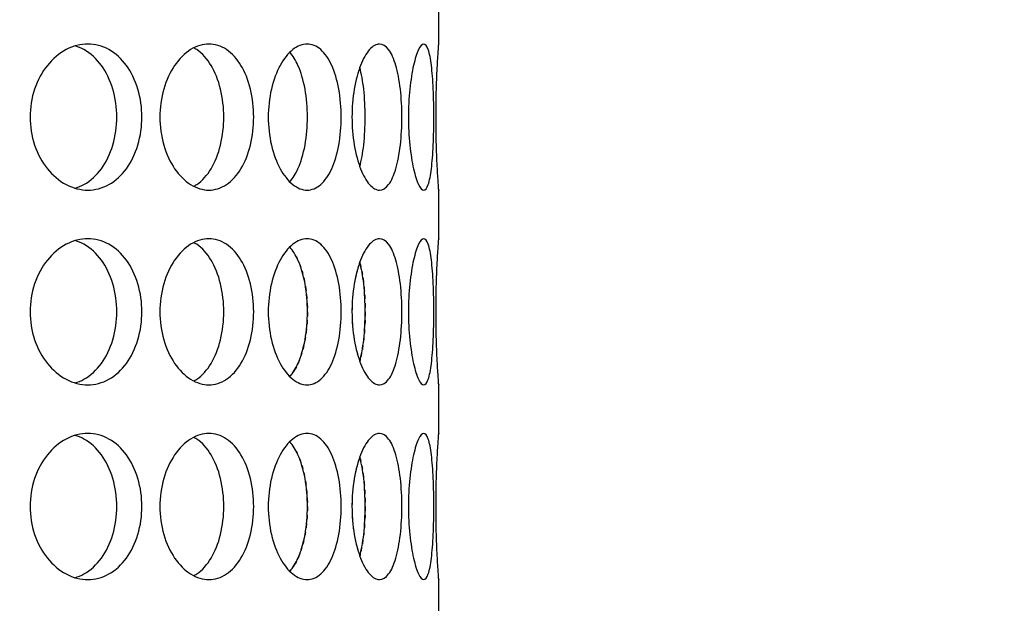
# Model space of a CAD drawing. Header units: millimetres. Extents: x 18 to 610, y -123 to 280.
# Tile 19 of 83: x 151 to 156, y 116 to 119. Entities that reach past the tile are written whole.
import ezdxf

# ---------------------------------------------------------------- set-up
doc = ezdxf.new("R2010")
doc.units = ezdxf.units.MM
doc.linetypes.add('SOLID', pattern=[0])

# ---------------------------------------------------------------- blocks, each defined once
blk = doc.blocks.new('BlockOfViews_9')
at = {"linetype": 'SOLID', "lineweight": 30}
for p, q in [((153.2947, 118.8805, 47.985), (153.2947, 119.1309, 47.9956)), ((153.2947, 117.8805, 47.985), (153.2947, 118.1309, 47.9956)), ((153.2947, 116.8805, 47.985), (153.2947, 117.1309, 47.9956)), ((153.2947, 115.8805, 47.985), (153.2947, 116.1309, 47.9956))]:
    blk.add_line(p, q, dxfattribs=at)
for centre, radius, start, end in [((148.2443, 134.1808, 118.5), 46, 270.00048, 89.99952), ((148.2447, 134.1808, 116), 42.5, 270, 90), ((148.2447, 134.1808, 80.5), 38, 270, 90), ((148.2447, 134.1808, 72.8678), 27.1, 270, 0)]:
    blk.add_arc(centre, radius, start, end, dxfattribs=at)
for points, knots in [([(151.7691, 118.5058, 51.6168), (151.7691, 118.4587, 51.6168), (151.7624, 118.4085, 51.6234), (151.7347, 118.3161, 51.65), (151.7138, 118.274, 51.67), (151.6651, 118.2074, 51.7155), (151.634, 118.1785, 51.744), (151.5649, 118.1403, 51.8054), (151.5269, 118.1308, 51.8383), (151.4547, 118.1308, 51.8988), (151.4158, 118.1403, 51.9305), (151.3433, 118.1785, 51.9879), (151.3098, 118.2074, 52.0136), (151.2566, 118.274, 52.0537), (151.2333, 118.3161, 52.0708), (151.2022, 118.4085, 52.0934), (151.1946, 118.4587, 52.0989), (151.1946, 118.5529, 52.0989), (151.2022, 118.6032, 52.0934), (151.2333, 118.6956, 52.0708), (151.2566, 118.7377, 52.0537), (151.3098, 118.8043, 52.0136), (151.3433, 118.8331, 51.9879), (151.4158, 118.8714, 51.9305), (151.4547, 118.8808, 51.8988), (151.5269, 118.8808, 51.8383), (151.5649, 118.8714, 51.8054), (151.634, 118.8331, 51.744), (151.6651, 118.8043, 51.7155), (151.7138, 118.7377, 51.67), (151.7347, 118.6956, 51.65), (151.7624, 118.6032, 51.6234), (151.7691, 118.5529, 51.6168), (151.7691, 118.5058, 51.6168)], [0, 0, 0, 0, 0.141313, 0.141313, 0.282627, 0.282627, 0.42394, 0.42394, 0.565253, 0.565253, 0.706567, 0.706567, 0.84788, 0.84788, 0.989193, 0.989193, 1.130507, 1.130507, 1.27182, 1.27182, 1.413133, 1.413133, 1.554447, 1.554447, 1.69576, 1.69576, 1.837073, 1.837073, 1.978386, 1.978386, 2.1197, 2.1197, 2.261013, 2.261013, 2.261013, 2.261013]), ([(151.6402, 118.5058, 51.4632), (151.6402, 118.5529, 51.4632), (151.6334, 118.6032, 51.4698), (151.6059, 118.6956, 51.4965), (151.585, 118.7377, 51.5165), (151.5364, 118.8043, 51.5621), (151.5053, 118.8331, 51.5907), (151.4566, 118.8602, 51.6341), (151.4419, 118.8665, 51.6471), (151.4269, 118.8711, 51.6601)], [0, 0, 0, 0, 0.1413181, 0.1413181, 0.2826362, 0.2826362, 0.4239542, 0.4239542, 0.4820884, 0.4820884, 0.4820884, 0.4820884]), ([(152.3436, 118.5058, 50.9499), (152.3436, 118.4587, 50.9499), (152.3381, 118.4085, 50.9575), (152.3155, 118.3161, 50.9886), (152.2984, 118.274, 51.0119), (152.2583, 118.2074, 51.0651), (152.2326, 118.1785, 51.0986), (152.1752, 118.1403, 51.1711), (152.1435, 118.1308, 51.21), (152.083, 118.1308, 51.2822), (152.0501, 118.1403, 51.3202), (151.9887, 118.1785, 51.3893), (151.9602, 118.2074, 51.4204), (151.9147, 118.274, 51.4691), (151.8947, 118.3161, 51.49), (151.8681, 118.4085, 51.5176), (151.8615, 118.4587, 51.5244), (151.8615, 118.5529, 51.5244), (151.8681, 118.6032, 51.5176), (151.8947, 118.6956, 51.49), (151.9147, 118.7377, 51.4691), (151.9602, 118.8043, 51.4204), (151.9887, 118.8331, 51.3893), (152.0501, 118.8714, 51.3202), (152.083, 118.8808, 51.2822), (152.1435, 118.8808, 51.21), (152.1752, 118.8714, 51.1711), (152.2326, 118.8331, 51.0986), (152.2583, 118.8043, 51.0651), (152.2984, 118.7377, 51.0119), (152.3155, 118.6956, 50.9886), (152.3381, 118.6032, 50.9575), (152.3436, 118.5529, 50.9499), (152.3436, 118.5058, 50.9499)], [0, 0, 0, 0, 0.141313, 0.141313, 0.282627, 0.282627, 0.42394, 0.42394, 0.565253, 0.565253, 0.706567, 0.706567, 0.84788, 0.84788, 0.989193, 0.989193, 1.130507, 1.130507, 1.27182, 1.27182, 1.413133, 1.413133, 1.554447, 1.554447, 1.69576, 1.69576, 1.837073, 1.837073, 1.978386, 1.978386, 2.1197, 2.1197, 2.261013, 2.261013, 2.261013, 2.261013]), ([(152.4186, 118.5058, 50.8428), (152.4186, 118.5529, 50.8428), (152.4239, 118.6032, 50.835), (152.4453, 118.6956, 50.8032), (152.4614, 118.7377, 50.7791), (152.4977, 118.8043, 50.7232), (152.5204, 118.8331, 50.6876), (152.5688, 118.8714, 50.6089), (152.5946, 118.8808, 50.5658), (152.6417, 118.8808, 50.4842), (152.6662, 118.8714, 50.4404), (152.7101, 118.8331, 50.359), (152.7296, 118.8043, 50.3216), (152.7598, 118.7377, 50.2622), (152.7726, 118.6956, 50.2363), (152.7895, 118.6032, 50.2018), (152.7936, 118.5529, 50.1933), (152.7936, 118.4587, 50.1933), (152.7895, 118.4085, 50.2018), (152.7726, 118.3161, 50.2363), (152.7598, 118.274, 50.2622), (152.7296, 118.2074, 50.3216), (152.7101, 118.1785, 50.359), (152.6662, 118.1403, 50.4404), (152.6417, 118.1308, 50.4842), (152.5946, 118.1308, 50.5658), (152.5688, 118.1403, 50.6089), (152.5204, 118.1785, 50.6876), (152.4977, 118.2074, 50.7232), (152.4614, 118.274, 50.7791), (152.4453, 118.3161, 50.8032), (152.4239, 118.4085, 50.835), (152.4186, 118.4587, 50.8428), (152.4186, 118.5058, 50.8428)], [0, 0, 0, 0, 0.141313, 0.141313, 0.282627, 0.282627, 0.42394, 0.42394, 0.565253, 0.565253, 0.706567, 0.706567, 0.84788, 0.84788, 0.989193, 0.989193, 1.130507, 1.130507, 1.27182, 1.27182, 1.413133, 1.413133, 1.554447, 1.554447, 1.69576, 1.69576, 1.837073, 1.837073, 1.978386, 1.978386, 2.1197, 2.1197, 2.261013, 2.261013, 2.261013, 2.261013]), ([(152.8488, 118.5058, 50.0748), (152.8488, 118.5529, 50.0748), (152.8527, 118.6032, 50.0662), (152.8683, 118.6956, 50.0312), (152.8799, 118.7377, 50.0047), (152.906, 118.8043, 49.9433), (152.9221, 118.8331, 49.9043), (152.9562, 118.8714, 49.8184), (152.9741, 118.8808, 49.7715), (153.0063, 118.8808, 49.683), (153.0228, 118.8714, 49.6355), (153.0519, 118.8331, 49.5478), (153.0646, 118.8043, 49.5075), (153.084, 118.7377, 49.4438), (153.0922, 118.6956, 49.416), (153.1028, 118.6032, 49.3792), (153.1053, 118.5529, 49.3701), (153.1053, 118.4587, 49.3701), (153.1028, 118.4085, 49.3792), (153.0922, 118.3161, 49.416), (153.084, 118.274, 49.4438), (153.0646, 118.2074, 49.5075), (153.0519, 118.1785, 49.5478), (153.0228, 118.1403, 49.6355), (153.0063, 118.1308, 49.683), (152.9741, 118.1308, 49.7715), (152.9562, 118.1403, 49.8184), (152.9221, 118.1785, 49.9043), (152.906, 118.2074, 49.9433), (152.8799, 118.274, 50.0047), (152.8683, 118.3161, 50.0312), (152.8527, 118.4085, 50.0662), (152.8488, 118.4587, 50.0748), (152.8488, 118.5058, 50.0748)], [0, 0, 0, 0, 0.141313, 0.141313, 0.282627, 0.282627, 0.42394, 0.42394, 0.565253, 0.565253, 0.706567, 0.706567, 0.84788, 0.84788, 0.989193, 0.989193, 1.130507, 1.130507, 1.27182, 1.27182, 1.413133, 1.413133, 1.554447, 1.554447, 1.69576, 1.69576, 1.837073, 1.837073, 1.978386, 1.978386, 2.1197, 2.1197, 2.261013, 2.261013, 2.261013, 2.261013]), ([(153.2694, 118.5058, 48.5052), (153.2694, 118.4587, 48.5052), (153.2685, 118.4085, 48.5146), (153.2644, 118.3161, 48.5528), (153.2612, 118.274, 48.5815), (153.2531, 118.2074, 48.6477), (153.2476, 118.1785, 48.6895), (153.2342, 118.1403, 48.781), (153.2262, 118.1308, 48.8305), (153.2098, 118.1308, 48.9233), (153.2004, 118.1403, 48.9727), (153.1817, 118.1785, 49.0632), (153.1726, 118.2074, 49.1044), (153.1576, 118.274, 49.1693), (153.1507, 118.3161, 49.1974), (153.1415, 118.4085, 49.2347), (153.1391, 118.4587, 49.2438), (153.1391, 118.5529, 49.2438), (153.1415, 118.6032, 49.2347), (153.1507, 118.6956, 49.1974), (153.1576, 118.7377, 49.1693), (153.1726, 118.8043, 49.1044), (153.1817, 118.8331, 49.0632), (153.2004, 118.8714, 48.9727), (153.2098, 118.8808, 48.9233), (153.2262, 118.8808, 48.8305), (153.2342, 118.8714, 48.781), (153.2476, 118.8331, 48.6895), (153.2531, 118.8043, 48.6477), (153.2612, 118.7377, 48.5815), (153.2644, 118.6956, 48.5528), (153.2685, 118.6032, 48.5146), (153.2694, 118.5529, 48.5052), (153.2694, 118.5058, 48.5052)], [0, 0, 0, 0, 0.141313, 0.141313, 0.282627, 0.282627, 0.42394, 0.42394, 0.565253, 0.565253, 0.706567, 0.706567, 0.84788, 0.84788, 0.989193, 0.989193, 1.130507, 1.130507, 1.27182, 1.27182, 1.413133, 1.413133, 1.554447, 1.554447, 1.69576, 1.69576, 1.837073, 1.837073, 1.978386, 1.978386, 2.1197, 2.1197, 2.261013, 2.261013, 2.261013, 2.261013]), ([(153.2946, 118.1323, 47.9665), (153.2947, 118.1313, 47.9778), (153.2947, 118.1308, 47.989), (153.2947, 118.1308, 48.0471), (153.294, 118.1403, 48.0973), (153.2914, 118.1785, 48.1897), (153.2895, 118.2074, 48.2319), (153.286, 118.274, 48.2985), (153.2841, 118.3161, 48.3273), (153.2815, 118.4085, 48.3656), (153.2808, 118.4587, 48.375), (153.2808, 118.5529, 48.375), (153.2815, 118.6032, 48.3656), (153.2841, 118.6956, 48.3273), (153.286, 118.7377, 48.2985), (153.2895, 118.8043, 48.2319), (153.2914, 118.8331, 48.1897), (153.294, 118.8714, 48.0973), (153.2947, 118.8808, 48.0471), (153.2947, 118.8808, 47.9895), (153.2947, 118.8804, 47.9787), (153.2946, 118.8795, 47.9679)], [0.532153, 0.532153, 0.532153, 0.532153, 0.565253, 0.565253, 0.706567, 0.706567, 0.84788, 0.84788, 0.989193, 0.989193, 1.130507, 1.130507, 1.27182, 1.27182, 1.413133, 1.413133, 1.554447, 1.554447, 1.69576, 1.69576, 1.727433, 1.727433, 1.727433, 1.727433]), ([(152.19, 118.5058, 50.8209), (152.19, 118.5529, 50.8209), (152.1845, 118.6032, 50.8286), (152.162, 118.6956, 50.8597), (152.1449, 118.7377, 50.8831), (152.1049, 118.8043, 50.9364), (152.0793, 118.8331, 50.9699), (152.0459, 118.8555, 51.0123), (152.041, 118.8584, 51.0184), (152.0361, 118.8611, 51.0246)], [0, 0, 0, 0, 0.1413181, 0.1413181, 0.2826362, 0.2826362, 0.4239542, 0.4239542, 0.4475241, 0.4475241, 0.4475241, 0.4475241]), ([(152.5291, 118.1735, 50.273), (152.5452, 118.1915, 50.2426), (152.5595, 118.2148, 50.2149), (152.5863, 118.274, 50.162), (152.599, 118.3161, 50.136), (152.6158, 118.4085, 50.1015), (152.6199, 118.4587, 50.093), (152.6199, 118.5529, 50.093), (152.6158, 118.6032, 50.1015), (152.599, 118.6956, 50.136), (152.5863, 118.7377, 50.162), (152.5594, 118.7971, 50.2151), (152.545, 118.8206, 50.2431), (152.5287, 118.8386, 50.2737)], [0.7380762, 0.7380762, 0.7380762, 0.7380762, 0.847908, 0.847908, 0.9892261, 0.9892261, 1.1305443, 1.1305443, 1.2718624, 1.2718624, 1.4131805, 1.4131805, 1.5239521, 1.5239521, 1.5239521, 1.5239521]), ([(152.8891, 118.2515, 49.3972), (152.8975, 118.2828, 49.3695), (152.9044, 118.321, 49.3455), (152.9143, 118.4085, 49.3106), (152.9168, 118.4587, 49.3015), (152.9168, 118.5529, 49.3015), (152.9143, 118.6032, 49.3106), (152.9044, 118.6907, 49.3455), (152.8974, 118.7289, 49.3695), (152.8891, 118.7603, 49.3973)], [0.8627828, 0.8627828, 0.8627828, 0.8627828, 0.9892261, 0.9892261, 1.1305443, 1.1305443, 1.2718624, 1.2718624, 1.3983643, 1.3983643, 1.3983643, 1.3983643]), ([(151.4252, 118.1401, 51.6616), (151.4407, 118.1447, 51.6481), (151.4561, 118.1512, 51.6346), (151.5053, 118.1785, 51.5907), (151.5364, 118.2074, 51.5621), (151.585, 118.274, 51.5165), (151.6059, 118.3161, 51.4965), (151.6334, 118.4085, 51.4698), (151.6402, 118.4587, 51.4632), (151.6402, 118.5058, 51.4632)], [1.77681, 1.77681, 1.77681, 1.77681, 1.8371343, 1.8371343, 1.9784523, 1.9784523, 2.1197704, 2.1197704, 2.2610885, 2.2610885, 2.2610885, 2.2610885]), ([(152.0355, 118.1503, 51.0253), (152.0406, 118.153, 51.0189), (152.0457, 118.1561, 51.0125), (152.0793, 118.1785, 50.9699), (152.1049, 118.2074, 50.9364), (152.1449, 118.274, 50.8831), (152.162, 118.3161, 50.8597), (152.1845, 118.4085, 50.8286), (152.19, 118.4587, 50.8209), (152.19, 118.5058, 50.8209)], [1.8125878, 1.8125878, 1.8125878, 1.8125878, 1.8371343, 1.8371343, 1.9784523, 1.9784523, 2.1197704, 2.1197704, 2.2610885, 2.2610885, 2.2610885, 2.2610885]), ([(151.7691, 117.5058, 51.6168), (151.7691, 117.4587, 51.6168), (151.7624, 117.4085, 51.6234), (151.7347, 117.3161, 51.65), (151.7138, 117.274, 51.67), (151.6651, 117.2074, 51.7155), (151.634, 117.1785, 51.744), (151.5649, 117.1403, 51.8054), (151.5269, 117.1308, 51.8383), (151.4547, 117.1308, 51.8988), (151.4158, 117.1403, 51.9305), (151.3433, 117.1785, 51.9879), (151.3098, 117.2074, 52.0136), (151.2566, 117.274, 52.0537), (151.2333, 117.3161, 52.0708), (151.2022, 117.4085, 52.0934), (151.1946, 117.4587, 52.0989), (151.1946, 117.5529, 52.0989), (151.2022, 117.6032, 52.0934), (151.2333, 117.6956, 52.0708), (151.2566, 117.7377, 52.0537), (151.3098, 117.8043, 52.0136), (151.3433, 117.8331, 51.9879), (151.4158, 117.8714, 51.9305), (151.4547, 117.8808, 51.8988), (151.5269, 117.8808, 51.8383), (151.5649, 117.8714, 51.8054), (151.634, 117.8331, 51.744), (151.6651, 117.8043, 51.7155), (151.7138, 117.7377, 51.67), (151.7347, 117.6956, 51.65), (151.7624, 117.6032, 51.6234), (151.7691, 117.5529, 51.6168), (151.7691, 117.5058, 51.6168)], [0, 0, 0, 0, 0.141313, 0.141313, 0.282627, 0.282627, 0.42394, 0.42394, 0.565253, 0.565253, 0.706567, 0.706567, 0.84788, 0.84788, 0.989193, 0.989193, 1.130507, 1.130507, 1.27182, 1.27182, 1.413133, 1.413133, 1.554447, 1.554447, 1.69576, 1.69576, 1.837073, 1.837073, 1.978386, 1.978386, 2.1197, 2.1197, 2.261013, 2.261013, 2.261013, 2.261013]), ([(151.6402, 117.5058, 51.4632), (151.6402, 117.5529, 51.4632), (151.6334, 117.6032, 51.4698), (151.6059, 117.6956, 51.4965), (151.585, 117.7377, 51.5165), (151.5364, 117.8043, 51.5621), (151.5053, 117.8331, 51.5907), (151.4566, 117.8602, 51.6341), (151.4419, 117.8665, 51.6471), (151.4269, 117.8711, 51.6601)], [0, 0, 0, 0, 0.1413181, 0.1413181, 0.2826362, 0.2826362, 0.4239542, 0.4239542, 0.4820884, 0.4820884, 0.4820884, 0.4820884]), ([(152.3436, 117.5058, 50.9499), (152.3436, 117.4587, 50.9499), (152.3381, 117.4085, 50.9575), (152.3155, 117.3161, 50.9886), (152.2984, 117.274, 51.0119), (152.2583, 117.2074, 51.0651), (152.2326, 117.1785, 51.0986), (152.1752, 117.1403, 51.1711), (152.1435, 117.1308, 51.21), (152.083, 117.1308, 51.2822), (152.0501, 117.1403, 51.3202), (151.9887, 117.1785, 51.3893), (151.9602, 117.2074, 51.4204), (151.9147, 117.274, 51.4691), (151.8947, 117.3161, 51.49), (151.8681, 117.4085, 51.5176), (151.8615, 117.4587, 51.5244), (151.8615, 117.5529, 51.5244), (151.8681, 117.6032, 51.5176), (151.8947, 117.6956, 51.49), (151.9147, 117.7377, 51.4691), (151.9602, 117.8043, 51.4204), (151.9887, 117.8331, 51.3893), (152.0501, 117.8714, 51.3202), (152.083, 117.8808, 51.2822), (152.1435, 117.8808, 51.21), (152.1752, 117.8714, 51.1711), (152.2326, 117.8331, 51.0986), (152.2583, 117.8043, 51.0651), (152.2984, 117.7377, 51.0119), (152.3155, 117.6956, 50.9886), (152.3381, 117.6032, 50.9575), (152.3436, 117.5529, 50.9499), (152.3436, 117.5058, 50.9499)], [0, 0, 0, 0, 0.141313, 0.141313, 0.282627, 0.282627, 0.42394, 0.42394, 0.565253, 0.565253, 0.706567, 0.706567, 0.84788, 0.84788, 0.989193, 0.989193, 1.130507, 1.130507, 1.27182, 1.27182, 1.413133, 1.413133, 1.554447, 1.554447, 1.69576, 1.69576, 1.837073, 1.837073, 1.978386, 1.978386, 2.1197, 2.1197, 2.261013, 2.261013, 2.261013, 2.261013]), ([(152.19, 117.5058, 50.8209), (152.19, 117.5529, 50.8209), (152.1845, 117.6032, 50.8286), (152.162, 117.6956, 50.8597), (152.1449, 117.7377, 50.8831), (152.1049, 117.8043, 50.9364), (152.0793, 117.8331, 50.9699), (152.0459, 117.8555, 51.0123), (152.041, 117.8584, 51.0184), (152.0361, 117.8611, 51.0246)], [0, 0, 0, 0, 0.1413181, 0.1413181, 0.2826362, 0.2826362, 0.4239542, 0.4239542, 0.4475241, 0.4475241, 0.4475241, 0.4475241]), ([(152.4186, 117.5058, 50.8428), (152.4186, 117.5529, 50.8428), (152.4239, 117.6032, 50.835), (152.4453, 117.6956, 50.8032), (152.4614, 117.7377, 50.7791), (152.4977, 117.8043, 50.7232), (152.5204, 117.8331, 50.6876), (152.5688, 117.8714, 50.6089), (152.5946, 117.8808, 50.5658), (152.6417, 117.8808, 50.4842), (152.6662, 117.8714, 50.4404), (152.7101, 117.8331, 50.359), (152.7296, 117.8043, 50.3216), (152.7598, 117.7377, 50.2622), (152.7726, 117.6956, 50.2363), (152.7895, 117.6032, 50.2018), (152.7936, 117.5529, 50.1933), (152.7936, 117.4587, 50.1933), (152.7895, 117.4085, 50.2018), (152.7726, 117.3161, 50.2363), (152.7598, 117.274, 50.2622), (152.7296, 117.2074, 50.3216), (152.7101, 117.1785, 50.359), (152.6662, 117.1403, 50.4404), (152.6417, 117.1308, 50.4842), (152.5946, 117.1308, 50.5658), (152.5688, 117.1403, 50.6089), (152.5204, 117.1785, 50.6876), (152.4977, 117.2074, 50.7232), (152.4614, 117.274, 50.7791), (152.4453, 117.3161, 50.8032), (152.4239, 117.4085, 50.835), (152.4186, 117.4587, 50.8428), (152.4186, 117.5058, 50.8428)], [0, 0, 0, 0, 0.141313, 0.141313, 0.282627, 0.282627, 0.42394, 0.42394, 0.565253, 0.565253, 0.706567, 0.706567, 0.84788, 0.84788, 0.989193, 0.989193, 1.130507, 1.130507, 1.27182, 1.27182, 1.413133, 1.413133, 1.554447, 1.554447, 1.69576, 1.69576, 1.837073, 1.837073, 1.978386, 1.978386, 2.1197, 2.1197, 2.261013, 2.261013, 2.261013, 2.261013]), ([(152.8488, 117.5058, 50.0748), (152.8488, 117.5529, 50.0748), (152.8527, 117.6032, 50.0662), (152.8683, 117.6956, 50.0312), (152.8799, 117.7377, 50.0047), (152.906, 117.8043, 49.9433), (152.9221, 117.8331, 49.9043), (152.9562, 117.8714, 49.8184), (152.9741, 117.8808, 49.7715), (153.0063, 117.8808, 49.683), (153.0228, 117.8714, 49.6355), (153.0519, 117.8331, 49.5478), (153.0646, 117.8043, 49.5075), (153.084, 117.7377, 49.4438), (153.0922, 117.6956, 49.416), (153.1028, 117.6032, 49.3792), (153.1053, 117.5529, 49.3701), (153.1053, 117.4587, 49.3701), (153.1028, 117.4085, 49.3792), (153.0922, 117.3161, 49.416), (153.084, 117.274, 49.4438), (153.0646, 117.2074, 49.5075), (153.0519, 117.1785, 49.5478), (153.0228, 117.1403, 49.6355), (153.0063, 117.1308, 49.683), (152.9741, 117.1308, 49.7715), (152.9562, 117.1403, 49.8184), (152.9221, 117.1785, 49.9043), (152.906, 117.2074, 49.9433), (152.8799, 117.274, 50.0047), (152.8683, 117.3161, 50.0312), (152.8527, 117.4085, 50.0662), (152.8488, 117.4587, 50.0748), (152.8488, 117.5058, 50.0748)], [0, 0, 0, 0, 0.141313, 0.141313, 0.282627, 0.282627, 0.42394, 0.42394, 0.565253, 0.565253, 0.706567, 0.706567, 0.84788, 0.84788, 0.989193, 0.989193, 1.130507, 1.130507, 1.27182, 1.27182, 1.413133, 1.413133, 1.554447, 1.554447, 1.69576, 1.69576, 1.837073, 1.837073, 1.978386, 1.978386, 2.1197, 2.1197, 2.261013, 2.261013, 2.261013, 2.261013]), ([(153.2694, 117.5058, 48.5052), (153.2694, 117.4587, 48.5052), (153.2685, 117.4085, 48.5146), (153.2644, 117.3161, 48.5528), (153.2612, 117.274, 48.5815), (153.2531, 117.2074, 48.6477), (153.2476, 117.1785, 48.6895), (153.2342, 117.1403, 48.781), (153.2262, 117.1308, 48.8305), (153.2098, 117.1308, 48.9233), (153.2004, 117.1403, 48.9727), (153.1817, 117.1785, 49.0632), (153.1726, 117.2074, 49.1044), (153.1576, 117.274, 49.1693), (153.1507, 117.3161, 49.1974), (153.1415, 117.4085, 49.2347), (153.1391, 117.4587, 49.2438), (153.1391, 117.5529, 49.2438), (153.1415, 117.6032, 49.2347), (153.1507, 117.6956, 49.1974), (153.1576, 117.7377, 49.1693), (153.1726, 117.8043, 49.1044), (153.1817, 117.8331, 49.0632), (153.2004, 117.8714, 48.9727), (153.2098, 117.8808, 48.9233), (153.2262, 117.8808, 48.8305), (153.2342, 117.8714, 48.781), (153.2476, 117.8331, 48.6895), (153.2531, 117.8043, 48.6477), (153.2612, 117.7377, 48.5815), (153.2644, 117.6956, 48.5528), (153.2685, 117.6032, 48.5146), (153.2694, 117.5529, 48.5052), (153.2694, 117.5058, 48.5052)], [0, 0, 0, 0, 0.141313, 0.141313, 0.282627, 0.282627, 0.42394, 0.42394, 0.565253, 0.565253, 0.706567, 0.706567, 0.84788, 0.84788, 0.989193, 0.989193, 1.130507, 1.130507, 1.27182, 1.27182, 1.413133, 1.413133, 1.554447, 1.554447, 1.69576, 1.69576, 1.837073, 1.837073, 1.978386, 1.978386, 2.1197, 2.1197, 2.261013, 2.261013, 2.261013, 2.261013]), ([(153.2946, 117.1323, 47.9665), (153.2947, 117.1313, 47.9778), (153.2947, 117.1308, 47.989), (153.2947, 117.1308, 48.0471), (153.294, 117.1403, 48.0973), (153.2914, 117.1785, 48.1897), (153.2895, 117.2074, 48.2319), (153.286, 117.274, 48.2985), (153.2841, 117.3161, 48.3273), (153.2815, 117.4085, 48.3656), (153.2808, 117.4587, 48.375), (153.2808, 117.5529, 48.375), (153.2815, 117.6032, 48.3656), (153.2841, 117.6956, 48.3273), (153.286, 117.7377, 48.2985), (153.2895, 117.8043, 48.2319), (153.2914, 117.8331, 48.1897), (153.294, 117.8714, 48.0973), (153.2947, 117.8808, 48.0471), (153.2947, 117.8808, 47.9895), (153.2947, 117.8804, 47.9787), (153.2946, 117.8795, 47.9679)], [0.532153, 0.532153, 0.532153, 0.532153, 0.565253, 0.565253, 0.706567, 0.706567, 0.84788, 0.84788, 0.989193, 0.989193, 1.130507, 1.130507, 1.27182, 1.27182, 1.413133, 1.413133, 1.554447, 1.554447, 1.69576, 1.69576, 1.727433, 1.727433, 1.727433, 1.727433]), ([(152.5291, 117.1735, 50.273), (152.5452, 117.1915, 50.2426), (152.5595, 117.2148, 50.2149), (152.5863, 117.274, 50.162), (152.599, 117.3161, 50.136), (152.6158, 117.4085, 50.1015), (152.6199, 117.4587, 50.093), (152.6199, 117.5529, 50.093), (152.6158, 117.6032, 50.1015), (152.599, 117.6956, 50.136), (152.5863, 117.7377, 50.162), (152.5594, 117.7971, 50.2151), (152.545, 117.8206, 50.2431), (152.5287, 117.8386, 50.2737)], [0.7380762, 0.7380762, 0.7380762, 0.7380762, 0.847908, 0.847908, 0.9892261, 0.9892261, 1.1305443, 1.1305443, 1.2718624, 1.2718624, 1.4131805, 1.4131805, 1.5239521, 1.5239521, 1.5239521, 1.5239521]), ([(152.8891, 117.2515, 49.3972), (152.8975, 117.2828, 49.3695), (152.9044, 117.321, 49.3455), (152.9143, 117.4085, 49.3106), (152.9168, 117.4587, 49.3015), (152.9168, 117.5529, 49.3015), (152.9143, 117.6032, 49.3106), (152.9044, 117.6907, 49.3455), (152.8974, 117.7289, 49.3695), (152.8891, 117.7603, 49.3973)], [0.8627828, 0.8627828, 0.8627828, 0.8627828, 0.9892261, 0.9892261, 1.1305443, 1.1305443, 1.2718624, 1.2718624, 1.3983643, 1.3983643, 1.3983643, 1.3983643]), ([(152.8629, 117.663, 45.9568), (152.8621, 117.6585, 45.9549), (152.8613, 117.654, 45.9531), (152.8592, 117.6416, 45.9484), (152.858, 117.6338, 45.9457), (152.8569, 117.6259, 45.9433)], [2.10567008, 2.10567008, 2.10567008, 2.10567008, 2.11969975, 2.11969975, 2.14333095, 2.14333095, 2.14333095, 2.14333095]), ([(151.4252, 117.1401, 51.6616), (151.4407, 117.1447, 51.6481), (151.4561, 117.1512, 51.6346), (151.5053, 117.1785, 51.5907), (151.5364, 117.2074, 51.5621), (151.585, 117.274, 51.5165), (151.6059, 117.3161, 51.4965), (151.6334, 117.4085, 51.4698), (151.6402, 117.4587, 51.4632), (151.6402, 117.5058, 51.4632)], [1.77681, 1.77681, 1.77681, 1.77681, 1.8371343, 1.8371343, 1.9784523, 1.9784523, 2.1197704, 2.1197704, 2.2610885, 2.2610885, 2.2610885, 2.2610885]), ([(152.0355, 117.1503, 51.0253), (152.0406, 117.153, 51.0189), (152.0457, 117.1561, 51.0125), (152.0793, 117.1785, 50.9699), (152.1049, 117.2074, 50.9364), (152.1449, 117.274, 50.8831), (152.162, 117.3161, 50.8597), (152.1845, 117.4085, 50.8286), (152.19, 117.4587, 50.8209), (152.19, 117.5058, 50.8209)], [1.8125878, 1.8125878, 1.8125878, 1.8125878, 1.8371343, 1.8371343, 1.9784523, 1.9784523, 2.1197704, 2.1197704, 2.2610885, 2.2610885, 2.2610885, 2.2610885]), ([(152.6095, 117.3742, 45.8855), (152.6088, 117.3702, 45.8841), (152.6081, 117.3662, 45.8827), (152.6069, 117.3591, 45.88), (152.6063, 117.3559, 45.8788), (152.6056, 117.3528, 45.8775)], [1.25981448, 1.25981448, 1.25981448, 1.25981448, 1.27186238, 1.27186238, 1.28161811, 1.28161811, 1.28161811, 1.28161811]), ([(152.9104, 117.3742, 46.6755), (152.91, 117.3702, 46.6741), (152.9095, 117.3663, 46.6726), (152.9087, 117.3591, 46.6697), (152.9083, 117.356, 46.6684), (152.908, 117.3528, 46.6671)], [1.2597873, 1.2597873, 1.2597873, 1.2597873, 1.27186238, 1.27186238, 1.2815684, 1.2815684, 1.2815684, 1.2815684]), ([(152.5792, 117.2596, 45.8241), (152.5766, 117.253, 45.8189), (152.574, 117.2467, 45.8137), (152.5698, 117.2375, 45.8055), (152.5684, 117.2345, 45.8026), (152.5669, 117.2314, 45.7997)], [1.3876013, 1.3876013, 1.3876013, 1.3876013, 1.4131805, 1.4131805, 1.42644969, 1.42644969, 1.42644969, 1.42644969]), ([(151.7691, 116.5058, 51.6168), (151.7691, 116.4587, 51.6168), (151.7624, 116.4085, 51.6234), (151.7347, 116.3161, 51.65), (151.7138, 116.274, 51.67), (151.6651, 116.2074, 51.7155), (151.634, 116.1785, 51.744), (151.5649, 116.1403, 51.8054), (151.5269, 116.1308, 51.8383), (151.4547, 116.1308, 51.8988), (151.4158, 116.1403, 51.9305), (151.3433, 116.1785, 51.9879), (151.3098, 116.2074, 52.0136), (151.2566, 116.274, 52.0537), (151.2333, 116.3161, 52.0708), (151.2022, 116.4085, 52.0934), (151.1946, 116.4587, 52.0989), (151.1946, 116.5529, 52.0989), (151.2022, 116.6032, 52.0934), (151.2333, 116.6956, 52.0708), (151.2566, 116.7377, 52.0537), (151.3098, 116.8043, 52.0136), (151.3433, 116.8331, 51.9879), (151.4158, 116.8714, 51.9305), (151.4547, 116.8808, 51.8988), (151.5269, 116.8808, 51.8383), (151.5649, 116.8714, 51.8054), (151.634, 116.8331, 51.744), (151.6651, 116.8043, 51.7155), (151.7138, 116.7377, 51.67), (151.7347, 116.6956, 51.65), (151.7624, 116.6032, 51.6234), (151.7691, 116.5529, 51.6168), (151.7691, 116.5058, 51.6168)], [0, 0, 0, 0, 0.141313, 0.141313, 0.282627, 0.282627, 0.42394, 0.42394, 0.565253, 0.565253, 0.706567, 0.706567, 0.84788, 0.84788, 0.989193, 0.989193, 1.130507, 1.130507, 1.27182, 1.27182, 1.413133, 1.413133, 1.554447, 1.554447, 1.69576, 1.69576, 1.837073, 1.837073, 1.978386, 1.978386, 2.1197, 2.1197, 2.261013, 2.261013, 2.261013, 2.261013]), ([(151.6402, 116.5058, 51.4632), (151.6402, 116.5529, 51.4632), (151.6334, 116.6032, 51.4698), (151.6059, 116.6956, 51.4965), (151.585, 116.7377, 51.5165), (151.5364, 116.8043, 51.5621), (151.5053, 116.8331, 51.5907), (151.4566, 116.8602, 51.6341), (151.4419, 116.8665, 51.6471), (151.4269, 116.8711, 51.6601)], [0, 0, 0, 0, 0.1413181, 0.1413181, 0.2826362, 0.2826362, 0.4239542, 0.4239542, 0.4820884, 0.4820884, 0.4820884, 0.4820884]), ([(152.3436, 116.5058, 50.9499), (152.3436, 116.4587, 50.9499), (152.3381, 116.4085, 50.9575), (152.3155, 116.3161, 50.9886), (152.2984, 116.274, 51.0119), (152.2583, 116.2074, 51.0651), (152.2326, 116.1785, 51.0986), (152.1752, 116.1403, 51.1711), (152.1435, 116.1308, 51.21), (152.083, 116.1308, 51.2822), (152.0501, 116.1403, 51.3202), (151.9887, 116.1785, 51.3893), (151.9602, 116.2074, 51.4204), (151.9147, 116.274, 51.4691), (151.8947, 116.3161, 51.49), (151.8681, 116.4085, 51.5176), (151.8615, 116.4587, 51.5244), (151.8615, 116.5529, 51.5244), (151.8681, 116.6032, 51.5176), (151.8947, 116.6956, 51.49), (151.9147, 116.7377, 51.4691), (151.9602, 116.8043, 51.4204), (151.9887, 116.8331, 51.3893), (152.0501, 116.8714, 51.3202), (152.083, 116.8808, 51.2822), (152.1435, 116.8808, 51.21), (152.1752, 116.8714, 51.1711), (152.2326, 116.8331, 51.0986), (152.2583, 116.8043, 51.0651), (152.2984, 116.7377, 51.0119), (152.3155, 116.6956, 50.9886), (152.3381, 116.6032, 50.9575), (152.3436, 116.5529, 50.9499), (152.3436, 116.5058, 50.9499)], [0, 0, 0, 0, 0.141313, 0.141313, 0.282627, 0.282627, 0.42394, 0.42394, 0.565253, 0.565253, 0.706567, 0.706567, 0.84788, 0.84788, 0.989193, 0.989193, 1.130507, 1.130507, 1.27182, 1.27182, 1.413133, 1.413133, 1.554447, 1.554447, 1.69576, 1.69576, 1.837073, 1.837073, 1.978386, 1.978386, 2.1197, 2.1197, 2.261013, 2.261013, 2.261013, 2.261013]), ([(152.19, 116.5058, 50.8209), (152.19, 116.5529, 50.8209), (152.1845, 116.6032, 50.8286), (152.162, 116.6956, 50.8597), (152.1449, 116.7377, 50.8831), (152.1049, 116.8043, 50.9364), (152.0793, 116.8331, 50.9699), (152.0459, 116.8555, 51.0123), (152.041, 116.8584, 51.0184), (152.0361, 116.8611, 51.0246)], [0, 0, 0, 0, 0.1413181, 0.1413181, 0.2826362, 0.2826362, 0.4239542, 0.4239542, 0.4475241, 0.4475241, 0.4475241, 0.4475241]), ([(152.4186, 116.5058, 50.8428), (152.4186, 116.5529, 50.8428), (152.4239, 116.6032, 50.835), (152.4453, 116.6956, 50.8032), (152.4614, 116.7377, 50.7791), (152.4977, 116.8043, 50.7232), (152.5204, 116.8331, 50.6876), (152.5688, 116.8714, 50.6089), (152.5946, 116.8808, 50.5658), (152.6417, 116.8808, 50.4842), (152.6662, 116.8714, 50.4404), (152.7101, 116.8331, 50.359), (152.7296, 116.8043, 50.3216), (152.7598, 116.7377, 50.2622), (152.7726, 116.6956, 50.2363), (152.7895, 116.6032, 50.2018), (152.7936, 116.5529, 50.1933), (152.7936, 116.4587, 50.1933), (152.7895, 116.4085, 50.2018), (152.7726, 116.3161, 50.2363), (152.7598, 116.274, 50.2622), (152.7296, 116.2074, 50.3216), (152.7101, 116.1785, 50.359), (152.6662, 116.1403, 50.4404), (152.6417, 116.1308, 50.4842), (152.5946, 116.1308, 50.5658), (152.5688, 116.1403, 50.6089), (152.5204, 116.1785, 50.6876), (152.4977, 116.2074, 50.7232), (152.4614, 116.274, 50.7791), (152.4453, 116.3161, 50.8032), (152.4239, 116.4085, 50.835), (152.4186, 116.4587, 50.8428), (152.4186, 116.5058, 50.8428)], [0, 0, 0, 0, 0.141313, 0.141313, 0.282627, 0.282627, 0.42394, 0.42394, 0.565253, 0.565253, 0.706567, 0.706567, 0.84788, 0.84788, 0.989193, 0.989193, 1.130507, 1.130507, 1.27182, 1.27182, 1.413133, 1.413133, 1.554447, 1.554447, 1.69576, 1.69576, 1.837073, 1.837073, 1.978386, 1.978386, 2.1197, 2.1197, 2.261013, 2.261013, 2.261013, 2.261013]), ([(152.8488, 116.5058, 50.0748), (152.8488, 116.5529, 50.0748), (152.8527, 116.6032, 50.0662), (152.8683, 116.6956, 50.0312), (152.8799, 116.7377, 50.0047), (152.906, 116.8043, 49.9433), (152.9221, 116.8331, 49.9043), (152.9562, 116.8714, 49.8184), (152.9741, 116.8808, 49.7715), (153.0063, 116.8808, 49.683), (153.0228, 116.8714, 49.6355), (153.0519, 116.8331, 49.5478), (153.0646, 116.8043, 49.5075), (153.084, 116.7377, 49.4438), (153.0922, 116.6956, 49.416), (153.1028, 116.6032, 49.3792), (153.1053, 116.5529, 49.3701), (153.1053, 116.4587, 49.3701), (153.1028, 116.4085, 49.3792), (153.0922, 116.3161, 49.416), (153.084, 116.274, 49.4438), (153.0646, 116.2074, 49.5075), (153.0519, 116.1785, 49.5478), (153.0228, 116.1403, 49.6355), (153.0063, 116.1308, 49.683), (152.9741, 116.1308, 49.7715), (152.9562, 116.1403, 49.8184), (152.9221, 116.1785, 49.9043), (152.906, 116.2074, 49.9433), (152.8799, 116.274, 50.0047), (152.8683, 116.3161, 50.0312), (152.8527, 116.4085, 50.0662), (152.8488, 116.4587, 50.0748), (152.8488, 116.5058, 50.0748)], [0, 0, 0, 0, 0.141313, 0.141313, 0.282627, 0.282627, 0.42394, 0.42394, 0.565253, 0.565253, 0.706567, 0.706567, 0.84788, 0.84788, 0.989193, 0.989193, 1.130507, 1.130507, 1.27182, 1.27182, 1.413133, 1.413133, 1.554447, 1.554447, 1.69576, 1.69576, 1.837073, 1.837073, 1.978386, 1.978386, 2.1197, 2.1197, 2.261013, 2.261013, 2.261013, 2.261013]), ([(153.2694, 116.5058, 48.5052), (153.2694, 116.4587, 48.5052), (153.2685, 116.4085, 48.5146), (153.2644, 116.3161, 48.5528), (153.2612, 116.274, 48.5815), (153.2531, 116.2074, 48.6477), (153.2476, 116.1785, 48.6895), (153.2342, 116.1403, 48.781), (153.2262, 116.1308, 48.8305), (153.2098, 116.1308, 48.9233), (153.2004, 116.1403, 48.9727), (153.1817, 116.1785, 49.0632), (153.1726, 116.2074, 49.1044), (153.1576, 116.274, 49.1693), (153.1507, 116.3161, 49.1974), (153.1415, 116.4085, 49.2347), (153.1391, 116.4587, 49.2438), (153.1391, 116.5529, 49.2438), (153.1415, 116.6032, 49.2347), (153.1507, 116.6956, 49.1974), (153.1576, 116.7377, 49.1693), (153.1726, 116.8043, 49.1044), (153.1817, 116.8331, 49.0632), (153.2004, 116.8714, 48.9727), (153.2098, 116.8808, 48.9233), (153.2262, 116.8808, 48.8305), (153.2342, 116.8714, 48.781), (153.2476, 116.8331, 48.6895), (153.2531, 116.8043, 48.6477), (153.2612, 116.7377, 48.5815), (153.2644, 116.6956, 48.5528), (153.2685, 116.6032, 48.5146), (153.2694, 116.5529, 48.5052), (153.2694, 116.5058, 48.5052)], [0, 0, 0, 0, 0.141313, 0.141313, 0.282627, 0.282627, 0.42394, 0.42394, 0.565253, 0.565253, 0.706567, 0.706567, 0.84788, 0.84788, 0.989193, 0.989193, 1.130507, 1.130507, 1.27182, 1.27182, 1.413133, 1.413133, 1.554447, 1.554447, 1.69576, 1.69576, 1.837073, 1.837073, 1.978386, 1.978386, 2.1197, 2.1197, 2.261013, 2.261013, 2.261013, 2.261013]), ([(153.2946, 116.1323, 47.9665), (153.2947, 116.1313, 47.9778), (153.2947, 116.1308, 47.989), (153.2947, 116.1308, 48.0471), (153.294, 116.1403, 48.0973), (153.2914, 116.1785, 48.1897), (153.2895, 116.2074, 48.2319), (153.286, 116.274, 48.2985), (153.2841, 116.3161, 48.3273), (153.2815, 116.4085, 48.3656), (153.2808, 116.4587, 48.375), (153.2808, 116.5529, 48.375), (153.2815, 116.6032, 48.3656), (153.2841, 116.6956, 48.3273), (153.286, 116.7377, 48.2985), (153.2895, 116.8043, 48.2319), (153.2914, 116.8331, 48.1897), (153.294, 116.8714, 48.0973), (153.2947, 116.8808, 48.0471), (153.2947, 116.8808, 47.9895), (153.2947, 116.8804, 47.9787), (153.2946, 116.8795, 47.9679)], [0.532153, 0.532153, 0.532153, 0.532153, 0.565253, 0.565253, 0.706567, 0.706567, 0.84788, 0.84788, 0.989193, 0.989193, 1.130507, 1.130507, 1.27182, 1.27182, 1.413133, 1.413133, 1.554447, 1.554447, 1.69576, 1.69576, 1.727433, 1.727433, 1.727433, 1.727433]), ([(152.5291, 116.1735, 50.273), (152.5452, 116.1915, 50.2426), (152.5595, 116.2148, 50.2149), (152.5863, 116.274, 50.162), (152.599, 116.3161, 50.136), (152.6158, 116.4085, 50.1015), (152.6199, 116.4587, 50.093), (152.6199, 116.5529, 50.093), (152.6158, 116.6032, 50.1015), (152.599, 116.6956, 50.136), (152.5863, 116.7377, 50.162), (152.5594, 116.7971, 50.2151), (152.545, 116.8206, 50.2431), (152.5287, 116.8386, 50.2737)], [0.7380762, 0.7380762, 0.7380762, 0.7380762, 0.847908, 0.847908, 0.9892261, 0.9892261, 1.1305443, 1.1305443, 1.2718624, 1.2718624, 1.4131805, 1.4131805, 1.5239521, 1.5239521, 1.5239521, 1.5239521]), ([(152.8891, 116.2515, 49.3972), (152.8975, 116.2828, 49.3695), (152.9044, 116.321, 49.3455), (152.9143, 116.4085, 49.3106), (152.9168, 116.4587, 49.3015), (152.9168, 116.5529, 49.3015), (152.9143, 116.6032, 49.3106), (152.9044, 116.6907, 49.3455), (152.8974, 116.7289, 49.3695), (152.8891, 116.7603, 49.3973)], [0.8627828, 0.8627828, 0.8627828, 0.8627828, 0.9892261, 0.9892261, 1.1305443, 1.1305443, 1.2718624, 1.2718624, 1.3983643, 1.3983643, 1.3983643, 1.3983643]), ([(152.8629, 116.663, 45.9568), (152.8621, 116.6585, 45.9549), (152.8613, 116.654, 45.9531), (152.8592, 116.6416, 45.9484), (152.858, 116.6338, 45.9457), (152.8569, 116.6259, 45.9433)], [2.10567008, 2.10567008, 2.10567008, 2.10567008, 2.11969975, 2.11969975, 2.14333095, 2.14333095, 2.14333095, 2.14333095]), ([(151.4252, 116.1401, 51.6616), (151.4407, 116.1447, 51.6481), (151.4561, 116.1512, 51.6346), (151.5053, 116.1785, 51.5907), (151.5364, 116.2074, 51.5621), (151.585, 116.274, 51.5165), (151.6059, 116.3161, 51.4965), (151.6334, 116.4085, 51.4698), (151.6402, 116.4587, 51.4632), (151.6402, 116.5058, 51.4632)], [1.77681, 1.77681, 1.77681, 1.77681, 1.8371343, 1.8371343, 1.9784523, 1.9784523, 2.1197704, 2.1197704, 2.2610885, 2.2610885, 2.2610885, 2.2610885]), ([(152.0355, 116.1503, 51.0253), (152.0406, 116.153, 51.0189), (152.0457, 116.1561, 51.0125), (152.0793, 116.1785, 50.9699), (152.1049, 116.2074, 50.9364), (152.1449, 116.274, 50.8831), (152.162, 116.3161, 50.8597), (152.1845, 116.4085, 50.8286), (152.19, 116.4587, 50.8209), (152.19, 116.5058, 50.8209)], [1.8125878, 1.8125878, 1.8125878, 1.8125878, 1.8371343, 1.8371343, 1.9784523, 1.9784523, 2.1197704, 2.1197704, 2.2610885, 2.2610885, 2.2610885, 2.2610885]), ([(152.6095, 116.3742, 45.8855), (152.6088, 116.3702, 45.8841), (152.6081, 116.3662, 45.8827), (152.6069, 116.3591, 45.88), (152.6063, 116.3559, 45.8788), (152.6056, 116.3528, 45.8775)], [1.25981448, 1.25981448, 1.25981448, 1.25981448, 1.27186238, 1.27186238, 1.28161811, 1.28161811, 1.28161811, 1.28161811]), ([(152.9104, 116.3742, 46.6755), (152.91, 116.3702, 46.6741), (152.9095, 116.3663, 46.6726), (152.9087, 116.3591, 46.6697), (152.9083, 116.356, 46.6684), (152.908, 116.3528, 46.6671)], [1.2597873, 1.2597873, 1.2597873, 1.2597873, 1.27186238, 1.27186238, 1.2815684, 1.2815684, 1.2815684, 1.2815684]), ([(152.5792, 116.2596, 45.8241), (152.5766, 116.253, 45.8189), (152.574, 116.2467, 45.8137), (152.5698, 116.2375, 45.8055), (152.5684, 116.2345, 45.8026), (152.5669, 116.2314, 45.7997)], [1.3876013, 1.3876013, 1.3876013, 1.3876013, 1.4131805, 1.4131805, 1.42644969, 1.42644969, 1.42644969, 1.42644969])]:
    blk.add_open_spline(points, degree=3, knots=knots, dxfattribs=at)
for points in [[(152.5391, 117.8261, 45.7459), (152.5407, 117.8239, 45.7491), (152.5424, 117.8217, 45.7522), (152.544, 117.8194, 45.7553)], [(152.5629, 117.7882, 45.7919), (152.5642, 117.7856, 45.7945), (152.5656, 117.7829, 45.7971), (152.5669, 117.7803, 45.7997)], [(152.8887, 117.7599, 46.0162), (152.8852, 117.7502, 46.008), (152.8819, 117.74, 46.0002), (152.8787, 117.7292, 45.9928)], [(152.5792, 117.7521, 45.824), (152.5812, 117.747, 45.828), (152.5831, 117.7418, 45.8319), (152.585, 117.7364, 45.8357)], [(152.5909, 117.7183, 45.8475), (152.5928, 117.7122, 45.8513), (152.5946, 117.7058, 45.855), (152.5963, 117.6993, 45.8585)], [(152.8762, 117.7205, 45.9871), (152.8722, 117.7063, 45.978), (152.8686, 117.6912, 45.9696), (152.8654, 117.6755, 45.9623)], [(152.8912, 117.7521, 46.6098), (152.8925, 117.747, 46.6141), (152.8937, 117.7417, 46.6182), (152.8949, 117.7364, 46.6222)], [(152.8986, 117.7183, 46.635), (152.8998, 117.7121, 46.639), (152.901, 117.7058, 46.643), (152.9021, 117.6993, 46.6467)], [(152.6012, 117.6795, 45.8686), (152.6028, 117.6727, 45.8717), (152.6043, 117.6659, 45.8747), (152.6056, 117.6589, 45.8775)], [(152.9052, 117.6795, 46.6575), (152.9062, 117.6727, 46.6609), (152.9071, 117.6658, 46.6641), (152.908, 117.6588, 46.6671)], [(152.6095, 117.6375, 45.8855), (152.6107, 117.6303, 45.8879), (152.6117, 117.6231, 45.8901), (152.6127, 117.6158, 45.8921)], [(152.8547, 117.6089, 45.9384), (152.8533, 117.5969, 45.9353), (152.8522, 117.5847, 45.9327), (152.8513, 117.5725, 45.9307)], [(152.9104, 117.6375, 46.6755), (152.9111, 117.6303, 46.6781), (152.9118, 117.623, 46.6805), (152.9124, 117.6158, 46.6827)], [(152.6153, 117.5939, 45.8976), (152.6161, 117.5865, 45.8992), (152.6168, 117.5791, 45.9006), (152.6173, 117.5718, 45.9018)], [(152.8502, 117.5568, 45.9284), (152.8493, 117.5396, 45.9262), (152.8488, 117.5225, 45.9252), (152.8488, 117.5058, 45.9252)], [(152.914, 117.5939, 46.6884), (152.9145, 117.5865, 46.6902), (152.9149, 117.5791, 46.6917), (152.9153, 117.5717, 46.6929)], [(152.6188, 117.5496, 45.9047), (152.6191, 117.5423, 45.9055), (152.6194, 117.535, 45.9061), (152.6196, 117.5277, 45.9065)], [(152.6199, 117.5058, 45.907), (152.6199, 117.4986, 45.907), (152.6198, 117.4913, 45.9068), (152.6196, 117.484, 45.9065)], [(152.9161, 117.5496, 46.6961), (152.9164, 117.5423, 46.6969), (152.9166, 117.5349, 46.6975), (152.9167, 117.5276, 46.698)], [(152.9168, 117.5058, 46.6986), (152.9168, 117.4986, 46.6986), (152.9168, 117.4914, 46.6984), (152.9167, 117.484, 46.698)], [(152.6188, 117.462, 45.9047), (152.6184, 117.4547, 45.9039), (152.6179, 117.4473, 45.9029), (152.6173, 117.4399, 45.9018)], [(152.8502, 117.4549, 45.9284), (152.8505, 117.4497, 45.929), (152.8509, 117.4444, 45.9298), (152.8513, 117.4391, 45.9307)], [(152.9161, 117.4621, 46.6961), (152.9159, 117.4547, 46.6953), (152.9156, 117.4473, 46.6942), (152.9153, 117.44, 46.6929)], [(152.6153, 117.4178, 45.8976), (152.6145, 117.4105, 45.896), (152.6137, 117.4032, 45.8941), (152.6127, 117.3959, 45.8921)], [(152.8547, 117.4028, 45.9384), (152.8554, 117.3971, 45.9399), (152.8561, 117.3914, 45.9415), (152.8569, 117.3858, 45.9433)], [(152.914, 117.4178, 46.6884), (152.9135, 117.4105, 46.6867), (152.913, 117.4032, 46.6848), (152.9124, 117.3959, 46.6827)], [(152.6012, 117.3322, 45.8686), (152.5997, 117.3254, 45.8654), (152.5981, 117.3188, 45.862), (152.5963, 117.3123, 45.8585)], [(152.8629, 117.3487, 45.9568), (152.8637, 117.3445, 45.9586), (152.8645, 117.3403, 45.9604), (152.8654, 117.3362, 45.9623)], [(152.9052, 117.3322, 46.6575), (152.9042, 117.3255, 46.6541), (152.9032, 117.3188, 46.6505), (152.9021, 117.3124, 46.6467)], [(152.5909, 117.2933, 45.8475), (152.589, 117.2872, 45.8437), (152.587, 117.2811, 45.8397), (152.585, 117.2753, 45.8357)], [(152.8762, 117.2912, 45.9871), (152.877, 117.2882, 45.989), (152.8778, 117.2854, 45.9909), (152.8787, 117.2825, 45.9928)], [(152.8912, 117.2596, 46.6098), (152.8905, 117.2569, 46.6075), (152.8898, 117.2542, 46.6052), (152.8891, 117.2515, 46.6028)], [(152.8986, 117.2934, 46.635), (152.8975, 117.2872, 46.6309), (152.8962, 117.2812, 46.6266), (152.8949, 117.2753, 46.6222)], [(152.5629, 117.2235, 45.7919), (152.5571, 117.2123, 45.7805), (152.5507, 117.2018, 45.7682), (152.544, 117.1923, 45.7553)], [(152.5391, 117.1856, 45.7459), (152.5358, 117.1812, 45.7396), (152.5324, 117.1771, 45.7331), (152.5289, 117.1732, 45.7266)], [(152.5391, 116.8261, 45.7459), (152.5407, 116.8239, 45.7491), (152.5424, 116.8217, 45.7522), (152.544, 116.8194, 45.7553)], [(152.5629, 116.7882, 45.7919), (152.5642, 116.7856, 45.7945), (152.5656, 116.7829, 45.7971), (152.5669, 116.7803, 45.7997)], [(152.5792, 116.7521, 45.824), (152.5812, 116.747, 45.828), (152.5831, 116.7418, 45.8319), (152.585, 116.7364, 45.8357)], [(152.8887, 116.7599, 46.0162), (152.8852, 116.7502, 46.008), (152.8819, 116.74, 46.0002), (152.8787, 116.7292, 45.9928)], [(152.8912, 116.7521, 46.6098), (152.8925, 116.747, 46.6141), (152.8937, 116.7417, 46.6182), (152.8949, 116.7364, 46.6222)], [(152.5909, 116.7183, 45.8475), (152.5928, 116.7122, 45.8513), (152.5946, 116.7058, 45.855), (152.5963, 116.6993, 45.8585)], [(152.8762, 116.7205, 45.9871), (152.8722, 116.7063, 45.978), (152.8686, 116.6912, 45.9696), (152.8654, 116.6755, 45.9623)], [(152.8986, 116.7183, 46.635), (152.8998, 116.7121, 46.639), (152.901, 116.7058, 46.643), (152.9021, 116.6993, 46.6467)], [(152.6012, 116.6795, 45.8686), (152.6028, 116.6727, 45.8717), (152.6043, 116.6659, 45.8747), (152.6056, 116.6589, 45.8775)], [(152.9052, 116.6795, 46.6575), (152.9062, 116.6727, 46.6609), (152.9071, 116.6658, 46.6641), (152.908, 116.6588, 46.6671)], [(152.6095, 116.6375, 45.8855), (152.6107, 116.6303, 45.8879), (152.6117, 116.6231, 45.8901), (152.6127, 116.6158, 45.8921)], [(152.6153, 116.5939, 45.8976), (152.6161, 116.5865, 45.8992), (152.6168, 116.5791, 45.9006), (152.6173, 116.5718, 45.9018)], [(152.8547, 116.6089, 45.9384), (152.8533, 116.5969, 45.9353), (152.8522, 116.5847, 45.9327), (152.8513, 116.5725, 45.9307)], [(152.9104, 116.6375, 46.6755), (152.9111, 116.6303, 46.6781), (152.9118, 116.623, 46.6805), (152.9124, 116.6158, 46.6827)], [(152.914, 116.5939, 46.6884), (152.9145, 116.5865, 46.6902), (152.9149, 116.5791, 46.6917), (152.9153, 116.5717, 46.6929)], [(152.6188, 116.5496, 45.9047), (152.6191, 116.5423, 45.9055), (152.6194, 116.535, 45.9061), (152.6196, 116.5277, 45.9065)], [(152.8502, 116.5568, 45.9284), (152.8493, 116.5396, 45.9262), (152.8488, 116.5225, 45.9252), (152.8488, 116.5058, 45.9252)], [(152.9161, 116.5496, 46.6961), (152.9164, 116.5423, 46.6969), (152.9166, 116.5349, 46.6975), (152.9167, 116.5276, 46.698)], [(152.6199, 116.5058, 45.907), (152.6199, 116.4986, 45.907), (152.6198, 116.4913, 45.9068), (152.6196, 116.484, 45.9065)], [(152.9168, 116.5058, 46.6986), (152.9168, 116.4986, 46.6986), (152.9168, 116.4914, 46.6984), (152.9167, 116.484, 46.698)], [(152.6188, 116.462, 45.9047), (152.6184, 116.4547, 45.9039), (152.6179, 116.4473, 45.9029), (152.6173, 116.4399, 45.9018)], [(152.8502, 116.4549, 45.9284), (152.8505, 116.4497, 45.929), (152.8509, 116.4444, 45.9298), (152.8513, 116.4391, 45.9307)], [(152.9161, 116.4621, 46.6961), (152.9159, 116.4547, 46.6953), (152.9156, 116.4473, 46.6942), (152.9153, 116.44, 46.6929)], [(152.6153, 116.4178, 45.8976), (152.6145, 116.4105, 45.896), (152.6137, 116.4032, 45.8941), (152.6127, 116.3959, 45.8921)], [(152.8547, 116.4028, 45.9384), (152.8554, 116.3971, 45.9399), (152.8561, 116.3914, 45.9415), (152.8569, 116.3858, 45.9433)], [(152.914, 116.4178, 46.6884), (152.9135, 116.4105, 46.6867), (152.913, 116.4032, 46.6848), (152.9124, 116.3959, 46.6827)], [(152.8629, 116.3487, 45.9568), (152.8637, 116.3445, 45.9586), (152.8645, 116.3403, 45.9604), (152.8654, 116.3362, 45.9623)], [(152.5909, 116.2933, 45.8475), (152.589, 116.2872, 45.8437), (152.587, 116.2811, 45.8397), (152.585, 116.2753, 45.8357)], [(152.6012, 116.3322, 45.8686), (152.5997, 116.3254, 45.8654), (152.5981, 116.3188, 45.862), (152.5963, 116.3123, 45.8585)], [(152.8762, 116.2912, 45.9871), (152.877, 116.2882, 45.989), (152.8778, 116.2854, 45.9909), (152.8787, 116.2825, 45.9928)], [(152.8986, 116.2934, 46.635), (152.8975, 116.2872, 46.6309), (152.8962, 116.2812, 46.6266), (152.8949, 116.2753, 46.6222)], [(152.9052, 116.3322, 46.6575), (152.9042, 116.3255, 46.6541), (152.9032, 116.3188, 46.6505), (152.9021, 116.3124, 46.6467)], [(152.8912, 116.2596, 46.6098), (152.8905, 116.2569, 46.6075), (152.8898, 116.2542, 46.6052), (152.8891, 116.2515, 46.6028)], [(152.5629, 116.2235, 45.7919), (152.5571, 116.2123, 45.7805), (152.5507, 116.2018, 45.7682), (152.544, 116.1923, 45.7553)], [(152.5391, 116.1856, 45.7459), (152.5358, 116.1812, 45.7396), (152.5324, 116.1771, 45.7331), (152.5289, 116.1732, 45.7266)]]:
    blk.add_open_spline(points, degree=3, dxfattribs=at)

msp = doc.modelspace()

# ---------------------------------------------------------------- block references
msp.add_blockref('BlockOfViews_9', (0, 0))

doc.saveas('drawing.dxf')
